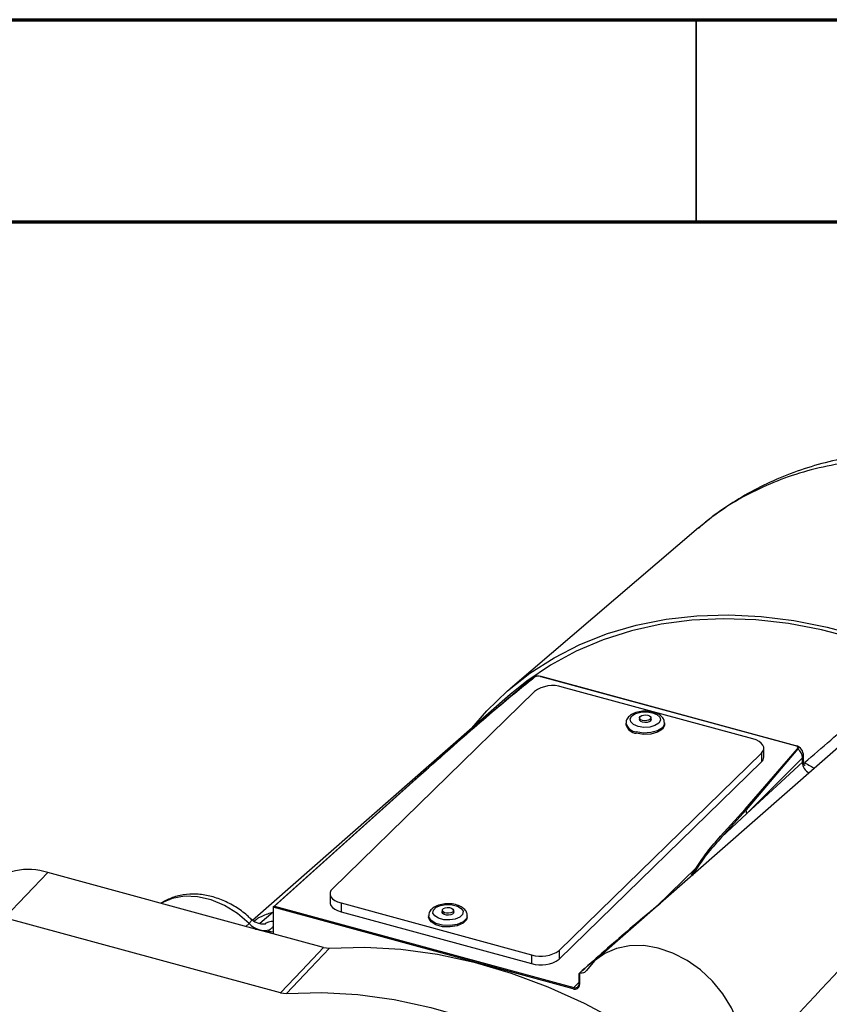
# Model space of a CAD drawing. Header units: inches. Extents: x 0.6 to 16.3, y 0.2 to 11.5.
# Tile 29 of 34: x 13.7 to 14.5, y 10.5 to 11.5. Entities that reach past the tile are written whole.
import ezdxf

# ---------------------------------------------------------------- set-up
doc = ezdxf.new("R2010")
doc.units = ezdxf.units.IN
doc.header["$MEASUREMENT"] = 0

msp = doc.modelspace()

# ---------------------------------------------------------------- linework, layer by layer
at = {"color": 7, "linetype": 'Continuous', "lineweight": 70}
for p, q in [((0.590551, 11.496063), (16.338583, 11.496063)), ((0.787402, 11.299213), (16.141732, 11.299213))]:
    msp.add_line(p, q, dxfattribs=at)
at = {"color": 7, "linetype": 'Continuous', "lineweight": 35}
msp.add_line((14.370079, 11.299213), (14.370079, 11.496063), dxfattribs=at)
at = {"color": 7, "linetype": 'Continuous', "lineweight": 25}
for p, q in [((14.372321, 11.000828), (14.188751, 10.844211)), ((14.64195, 10.903946), (14.272403, 10.580006)), ((14.210042, 10.854141), (14.18293, 10.831411)), ((14.21272, 10.855294), (14.212305, 10.85532)), ((14.218558, 10.856068), (14.21879, 10.85618)), ((14.466802, 10.788601), (14.218558, 10.856068)), ((14.21879, 10.85618), (14.467034, 10.788712)), ((14.467333, 10.788661), (14.219089, 10.856128)), ((14.212617, 10.841526), (14.015672, 10.649301)), ((14.425367, 10.795352), (14.23964, 10.845829)), ((14.188942, 10.838485), (13.937928, 10.618449)), ((14.31503, 10.815801), (14.31503, 10.813315)), ((14.32603, 10.813315), (14.32603, 10.815801)), ((14.30173, 10.810658), (14.30173, 10.809286)), ((14.33933, 10.809286), (14.33933, 10.810658)), ((14.417888, 10.726884), (14.468857, 10.785681)), ((14.469316, 10.785469), (14.418723, 10.726155)), ((14.436033, 10.77767), (14.436033, 10.786242)), ((14.466802, 10.788601), (14.467034, 10.788712)), ((14.468857, 10.785681), (14.469316, 10.785469)), ((14.236776, 10.58921), (14.433722, 10.781435)), ((14.473712, 10.776757), (14.419353, 10.722625)), ((14.433722, 10.781435), (14.433722, 10.772863)), ((14.473633, 10.772513), (14.473712, 10.776757)), ((14.474614, 10.773781), (14.474709, 10.778824)), ((14.236776, 10.580638), (14.433722, 10.772863)), ((14.419353, 10.722625), (14.473633, 10.772513)), ((13.957892, 10.631175), (14.096391, 10.755634)), ((14.097256, 10.756235), (13.959273, 10.63224)), ((14.097256, 10.756235), (14.096391, 10.755634)), ((14.393911, 10.700365), (14.417888, 10.726884)), ((14.418723, 10.726155), (14.394804, 10.699435)), ((14.418723, 10.726155), (14.417888, 10.726884)), ((14.419353, 10.722625), (14.394804, 10.699435)), ((14.394804, 10.699435), (14.393911, 10.700365)), ((14.365668, 10.662601), (14.370452, 10.669818)), ((14.371002, 10.669591), (14.366426, 10.662538)), ((14.371002, 10.669591), (14.370452, 10.669818)), ((13.738438, 10.665005), (13.696118, 10.620985)), ((13.940843, 10.609996), (13.738438, 10.665005)), ((14.366426, 10.662538), (14.365668, 10.662601)), ((14.01336, 10.644494), (14.01336, 10.635922)), ((13.959273, 10.63224), (13.957892, 10.631175)), ((13.957892, 10.631175), (13.957925, 10.605353)), ((14.250313, 10.551702), (13.957892, 10.631175)), ((13.959273, 10.63224), (14.25078, 10.553014)), ((14.024026, 10.635384), (14.209754, 10.584907)), ((14.024026, 10.635384), (14.024026, 10.626812)), ((13.965188, 10.547858), (13.696118, 10.620985)), ((13.957898, 10.626509), (13.945081, 10.615268)), ((14.024026, 10.626812), (14.209754, 10.576335)), ((14.109451, 10.622988), (14.109451, 10.621616)), ((14.122751, 10.628131), (14.122751, 10.625646)), ((14.133751, 10.625646), (14.133751, 10.628131)), ((14.147051, 10.621616), (14.147051, 10.622988)), ((13.957925, 10.605353), (13.940843, 10.609996)), ((14.007029, 10.592008), (13.957925, 10.605353)), ((14.007029, 10.592008), (14.012897, 10.591384)), ((14.209754, 10.584907), (14.209754, 10.576335)), ((14.236776, 10.58921), (14.236776, 10.580638)), ((14.25646, 10.567025), (14.256087, 10.566765)), ((14.256087, 10.556715), (14.256087, 10.566765)), ((14.25646, 10.567025), (14.256504, 10.566965)), ((14.256504, 10.566965), (14.256504, 10.556019)), ((14.256087, 10.556715), (14.256504, 10.556019)), ((13.965188, 10.547858), (13.971073, 10.547236)), ((14.25078, 10.553014), (14.250313, 10.551702))]:
    msp.add_line(p, q, dxfattribs=at)
at = {"color": 8, "linetype": 'Continuous', "lineweight": 25}
for p, q in [((14.219089, 10.856128), (14.21879, 10.85618)), ((14.467034, 10.788712), (14.467333, 10.788661)), ((14.331604, 10.631902), (14.370452, 10.669818)), ((13.931249, 10.612594), (13.934426, 10.615497)), ((13.955006, 10.609505), (13.953162, 10.607849)), ((14.25078, 10.553014), (14.256087, 10.558194))]:
    msp.add_line(p, q, dxfattribs=at)
at = {"color": 7, "linetype": 'Continuous', "lineweight": 25, "flags": 128}
for points in [[(14.151535, 10.805695), (14.166278, 10.822761), (14.186258, 10.842059), (14.20811, 10.859313), (14.231709, 10.874425), (14.256919, 10.887308), (14.283597, 10.897888), (14.31159, 10.906105), (14.340737, 10.911911), (14.370871, 10.915274), (14.401821, 10.916175), (14.433408, 10.914607), (14.465452, 10.91058), (14.49777, 10.904118), (14.530177, 10.895256), (14.562486, 10.884047)], [(14.589096, 10.869124), (14.557034, 10.882266), (14.524718, 10.893094), (14.492334, 10.901547), (14.460072, 10.907574), (14.42812, 10.91114), (14.396663, 10.912224), (14.365886, 10.910821), (14.335967, 10.906938), (14.30708, 10.900598), (14.279394, 10.891839), (14.25307, 10.88071), (14.228261, 10.867276), (14.205112, 10.851617), (14.188942, 10.838485)], [(14.313623, 10.807345), (14.309139, 10.809219), (14.30639, 10.811835), (14.305794, 10.814793), (14.30744, 10.817644), (14.31108, 10.819953), (14.316158, 10.821369), (14.321902, 10.821676), (14.327437, 10.820828), (14.33192, 10.818953), (14.334669, 10.816338), (14.335266, 10.81338), (14.333619, 10.810529), (14.32998, 10.80822), (14.324901, 10.806804), (14.319158, 10.806497), (14.313623, 10.807345)], [(14.31787, 10.81149), (14.316143, 10.812212), (14.315084, 10.813219), (14.314854, 10.814358), (14.31503, 10.814857)], [(14.317963, 10.813295), (14.316297, 10.813992), (14.315275, 10.814964), (14.315053, 10.816063), (14.315665, 10.817123), (14.317018, 10.817981), (14.318905, 10.818507), (14.32104, 10.818621), (14.323097, 10.818306), (14.324763, 10.817609), (14.325784, 10.816637), (14.326006, 10.815538), (14.325394, 10.814479), (14.324042, 10.813621), (14.322154, 10.813094), (14.32002, 10.81298), (14.317963, 10.813295)], [(14.32603, 10.814857), (14.326205, 10.813814), (14.325571, 10.812716), (14.324169, 10.811827), (14.322213, 10.811282), (14.320001, 10.811163), (14.31787, 10.81149)], [(14.33933, 10.809286), (14.339249, 10.808388), (14.337157, 10.804767), (14.332534, 10.801834), (14.326083, 10.800035), (14.318787, 10.799645), (14.311756, 10.800723)], [(14.433722, 10.781435), (14.435203, 10.783304), (14.435947, 10.785287), (14.435926, 10.787306), (14.435141, 10.789285), (14.433621, 10.791146), (14.431426, 10.792819), (14.428639, 10.794239), (14.425367, 10.795352)], [(14.468857, 10.785681), (14.469099, 10.786088), (14.469192, 10.78651), (14.469134, 10.786934), (14.468925, 10.787345), (14.468573, 10.78773), (14.468091, 10.788075), (14.467494, 10.788368), (14.466802, 10.788601)], [(14.467034, 10.788712), (14.467802, 10.788454), (14.468466, 10.788128), (14.469002, 10.787745), (14.469392, 10.787318), (14.469624, 10.786861), (14.469689, 10.78639), (14.469585, 10.785921), (14.469316, 10.785469)], [(14.015672, 10.649301), (14.014191, 10.647432), (14.013446, 10.645449), (14.013467, 10.64343), (14.014253, 10.641452), (14.015772, 10.63959), (14.017968, 10.637917), (14.020755, 10.636497), (14.024026, 10.635384)], [(14.01336, 10.635922), (14.013467, 10.634858), (14.014253, 10.63288), (14.015772, 10.631018), (14.017968, 10.629345), (14.020755, 10.627925), (14.024026, 10.626812)], [(14.11531, 10.622718), (14.113547, 10.625551), (14.114023, 10.628515), (14.116665, 10.631159), (14.121071, 10.633082), (14.12657, 10.63399), (14.132325, 10.633745), (14.13746, 10.632384), (14.141193, 10.630115), (14.142955, 10.627282), (14.14248, 10.624318), (14.139837, 10.621674), (14.135432, 10.619751), (14.129932, 10.618843), (14.124177, 10.619088), (14.119043, 10.620449), (14.11531, 10.622718)], [(14.123442, 10.626757), (14.122787, 10.627809), (14.122964, 10.628911), (14.123946, 10.629893), (14.125583, 10.630608), (14.127627, 10.630945), (14.129765, 10.630854), (14.131673, 10.630349), (14.133061, 10.629505), (14.133716, 10.628453), (14.133539, 10.627351), (14.132557, 10.626368), (14.13092, 10.625654), (14.128876, 10.625317), (14.126737, 10.625408), (14.124829, 10.625913), (14.123442, 10.626757)], [(14.111812, 10.616919), (14.109573, 10.620517), (14.109451, 10.621616)], [(14.147051, 10.621616), (14.146325, 10.618951), (14.142969, 10.615592), (14.137372, 10.61315), (14.130387, 10.611996), (14.123076, 10.612308), (14.116554, 10.614036), (14.111812, 10.616919)], [(14.123267, 10.624992), (14.122588, 10.626083), (14.122751, 10.627187)], [(14.133751, 10.627187), (14.133914, 10.62675), (14.133731, 10.625608), (14.132714, 10.62459), (14.131017, 10.62385), (14.128899, 10.6235), (14.126682, 10.623594), (14.124705, 10.624118), (14.123267, 10.624992)], [(13.965188, 10.547858), (13.985933, 10.569748), (14.007029, 10.592008)], [(14.012897, 10.591384), (14.047274, 10.592281), (14.082387, 10.59027), (14.118012, 10.585363), (14.153917, 10.577593), (14.18987, 10.567011), (14.225641, 10.553683), (14.260997, 10.537696), (14.295711, 10.519154), (14.329558, 10.498175), (14.362321, 10.474897)], [(14.411011, 10.464966), (14.414624, 10.477343), (14.415773, 10.490796), (14.414424, 10.504912), (14.410617, 10.519255), (14.404471, 10.533385), (14.396174, 10.546868), (14.38598, 10.559289), (14.374205, 10.570266), (14.361208, 10.579461), (14.347391, 10.586593), (14.333178, 10.591442), (14.319005, 10.593857), (14.30531, 10.593767), (14.292512, 10.591172), (14.281005, 10.586154), (14.271143, 10.578865), (14.263229, 10.569531)], [(14.012897, 10.591384), (13.994459, 10.571922), (13.971073, 10.547236)], [(13.971073, 10.547236), (14.00533, 10.548162), (14.040326, 10.546181), (14.075834, 10.541305), (14.111623, 10.533566), (14.147461, 10.523015), (14.183116, 10.509719), (14.218355, 10.493765), (14.25295, 10.475257), (14.286676, 10.454315), (14.319314, 10.431075)]]:
    msp.add_lwpolyline(points, dxfattribs=at)
at = {"color": 8, "linetype": 'Continuous', "lineweight": 25, "flags": 128}
for points in [[(14.339328, 10.810791), (14.339249, 10.80976), (14.337157, 10.806139), (14.332534, 10.803206), (14.326083, 10.801407), (14.318787, 10.801017), (14.311756, 10.802094)], [(13.934426, 10.615497), (13.923091, 10.625216), (13.91064, 10.632975), (13.897549, 10.638477), (13.884318, 10.641513), (13.871452, 10.641966), (13.859443, 10.639819), (13.848748, 10.635154), (13.8486, 10.635065)], [(14.111812, 10.61829), (14.109573, 10.621888), (14.109451, 10.623015)], [(14.147051, 10.62293), (14.146325, 10.620323), (14.142969, 10.616963), (14.137372, 10.614521), (14.130387, 10.613368), (14.123076, 10.613679), (14.116554, 10.615408), (14.111812, 10.61829)]]:
    msp.add_lwpolyline(points, dxfattribs=at)
at = {"color": 7, "linetype": 'Continuous', "lineweight": 25}
for centre, radius, start, end in [((14.216466, 10.846478), 0.01, 74.795487, 129.975818), ((14.21651, 10.848488), 0.008022, 73.487647, 121.618583), ((14.216506, 10.849144), 0.007222, 73.487647, 121.618583), ((14.230472, 10.816402), 0.030822, 72.696035, 125.398915), ((14.312523, 10.811771), 0.011075, 192.966181, 266.030857), ((14.46471, 10.779011), 0.01, 358.930604, 74.795487), ((14.462365, 10.776497), 0.01135, 1.311219, 52.23109), ((14.429396, 10.777902), 0.006641, 310.640636, 357.997465), ((14.409692, 10.722722), 0.009661, 359.425107, 20.815257), ((13.719558, 10.610488), 0.057694, 70.897782, 134.710974), ((13.949316, 10.628299), 0.019636, 220.688874, 286.845418), ((14.218922, 10.614335), 0.030822, 252.696035, 305.398915), ((14.218922, 10.605763), 0.030822, 252.696035, 305.398915), ((14.251954, 10.555946), 0.004551, 248.862298, 0.922255), ((14.252187, 10.556652), 0.0039, 248.862298, 0.922255)]:
    msp.add_arc(centre, radius, start, end, dxfattribs=at)
at = {"color": 8, "linetype": 'Continuous', "lineweight": 25}
for centre, radius, start, end in [((14.213872, 10.849549), 0.00598, 105.191712, 129.827639), ((14.312523, 10.813144), 0.011076, 192.979559, 266.028309), ((14.471779, 10.778963), 0.002933, 311.225363, 357.291473), ((14.485228, 10.772658), 0.011596, 180.714891, 244.506397)]:
    msp.add_arc(centre, radius, start, end, dxfattribs=at)
at = {"color": 7, "linetype": 'Continuous', "lineweight": 25}
msp.add_ellipse((13.950185, 10.612864), major_axis=(0.019991, -0.003082), ratio=0.2337815, start_param=4.262515, end_param=5.1455804, dxfattribs=at)
for points, knots in [([(15.104476, 10.492572), (15.104915, 10.494932), (15.10711, 10.506736), (15.109372, 10.528537), (15.110455, 10.558102), (15.109154, 10.588236), (15.105591, 10.618761), (15.099745, 10.649513), (15.091659, 10.680314), (15.081378, 10.710987), (15.068966, 10.741358), (15.0545, 10.77126), (15.038067, 10.80053), (15.019763, 10.829011), (14.999691, 10.856558), (14.97796, 10.883029), (14.954685, 10.908291), (14.929985, 10.932214), (14.903986, 10.954675), (14.876816, 10.975556), (14.84861, 10.994745), (14.819505, 11.012136), (14.789644, 11.027628), (14.759175, 11.041126), (14.728252, 11.052543), (14.697038, 11.061798), (14.665702, 11.06882), (14.63442, 11.07355), (14.603378, 11.075944), (14.572763, 11.075975), (14.542769, 11.073637), (14.513586, 11.068944), (14.485396, 11.061937), (14.458379, 11.052668), (14.432668, 11.041243), (14.408492, 11.027654), (14.388354, 11.014181), (14.377012, 11.004466), (14.37259, 11.000679)], [0, 0, 0, 0, 0.0070024, 0.0350253, 0.0631749, 0.0915157, 0.1200236, 0.1486694, 0.1774221, 0.2062523, 0.2351344, 0.264048, 0.292977, 0.3219105, 0.3508444, 0.3797783, 0.4087139, 0.437655, 0.4666061, 0.4955707, 0.5245531, 0.553557, 0.5825843, 0.6116342, 0.6407021, 0.6697748, 0.6988354, 0.7278603, 0.7568199, 0.7856793, 0.8144011, 0.8429492, 0.8712931, 0.899413, 0.9273028, 0.9549718, 0.9824452, 1, 1, 1, 1]), ([(14.4757, 10.772214), (14.492724, 10.786795), (14.530477, 10.819131), (14.568318, 10.851404), (14.589096, 10.869124)], [0, 0, 0, 0, 0.4509305, 1, 1, 1, 1]), ([(14.096391, 10.755634), (14.100672, 10.759499), (14.109039, 10.767054), (14.121615, 10.778284), (14.133925, 10.789184), (14.146079, 10.799844), (14.157812, 10.810031), (14.170932, 10.8213), (14.184899, 10.8331), (14.199174, 10.844932), (14.208217, 10.852086), (14.212305, 10.85532)], [0, 0, 0, 0, 0.11487132, 0.22451004, 0.33463971, 0.44038659, 0.54361478, 0.64040859, 0.7795942, 0.90038345, 1, 1, 1, 1]), ([(14.21272, 10.855294), (14.206987, 10.850709), (14.193994, 10.840318), (14.173312, 10.822904), (14.149522, 10.802489), (14.123768, 10.779943), (14.106224, 10.764255), (14.097256, 10.756235)], [0, 0, 0, 0, 0.14156259, 0.32087519, 0.52995626, 0.75973245, 1, 1, 1, 1]), ([(14.319662, 10.822256), (14.319619, 10.822259), (14.317327, 10.822434), (14.31269, 10.821459), (14.307061, 10.819343), (14.303424, 10.816091), (14.301667, 10.81291), (14.301883, 10.81112), (14.301938, 10.810668)], [0, 0, 0, 0, 0.004736, 0.2558835, 0.5128185, 0.7429223, 0.9350486, 1, 1, 1, 1]), ([(14.33915, 10.810854), (14.33905, 10.811974), (14.338835, 10.814382), (14.336244, 10.817542), (14.332203, 10.820185), (14.326403, 10.822049), (14.321905, 10.822187), (14.319662, 10.822256)], [0, 0, 0, 0, 0.1509875, 0.3248098, 0.5317256, 0.7664944, 1, 1, 1, 1]), ([(14.411011, 10.464966), (14.433898, 10.489358), (14.48969, 10.548818), (14.598149, 10.664797), (14.683605, 10.75686), (14.736239, 10.813562)], [0, 0, 0, 0, 0.21083194, 0.51393997, 1, 1, 1, 1]), ([(14.747214, 10.764611), (14.694965, 10.709018), (14.610136, 10.618758), (14.511722, 10.514932), (14.465768, 10.466568), (14.452619, 10.45273)], [0, 0, 0, 0, 0.5337632, 0.8666016, 1, 1, 1, 1]), ([(14.476175, 10.769185), (14.476134, 10.769223), (14.476039, 10.769309), (14.475284, 10.770398), (14.474568, 10.7721), (14.474733, 10.773349), (14.474788, 10.77377)], [0, 0, 0, 0, 0.1915963, 0.4356326, 0.8098406, 1, 1, 1, 1]), ([(14.370452, 10.669818), (14.37381, 10.675019), (14.380527, 10.685426), (14.389448, 10.695384), (14.393911, 10.700365)], [0, 0, 0, 0, 0.4997384, 1, 1, 1, 1]), ([(14.394804, 10.699435), (14.390332, 10.69455), (14.381398, 10.684792), (14.374464, 10.674654), (14.371002, 10.669591)], [0, 0, 0, 0, 0.5006378, 1, 1, 1, 1]), ([(13.936111, 10.619877), (13.934922, 10.621014), (13.930363, 10.625374), (13.921421, 10.631788), (13.909189, 10.638225), (13.896279, 10.64246), (13.883158, 10.644347), (13.870347, 10.643664), (13.858521, 10.640747), (13.851772, 10.636897), (13.848574, 10.635073)], [0, 0, 0, 0, 0.0486408, 0.1864195, 0.324944, 0.4640542, 0.6032518, 0.7415207, 0.8775323, 1, 1, 1, 1]), ([(14.12914, 10.634479), (14.127345, 10.63449), (14.123238, 10.634515), (14.117221, 10.632836), (14.112548, 10.630009), (14.109795, 10.626462), (14.109665, 10.624006), (14.109613, 10.623016)], [0, 0, 0, 0, 0.1854073, 0.4240325, 0.6718382, 0.8677633, 1, 1, 1, 1]), ([(14.146826, 10.622921), (14.146879, 10.62351), (14.147046, 10.625376), (14.145356, 10.628346), (14.142135, 10.631335), (14.137131, 10.633512), (14.132376, 10.634638), (14.129623, 10.634503), (14.12914, 10.634479)], [0, 0, 0, 0, 0.0838371, 0.2657218, 0.461014, 0.6962071, 0.9467604, 1, 1, 1, 1]), ([(14.256087, 10.566765), (14.263303, 10.573228), (14.277737, 10.586154), (14.299373, 10.605001), (14.318615, 10.621518), (14.330628, 10.631332), (14.335443, 10.635266)], [0, 0, 0, 0, 0.27254762, 0.54509882, 0.81763926, 1, 1, 1, 1]), ([(14.332798, 10.632948), (14.329143, 10.629959), (14.318253, 10.621051), (14.300074, 10.605447), (14.278287, 10.586513), (14.263736, 10.573521), (14.25646, 10.567025)], [0, 0, 0, 0, 0.1441061, 0.4294084, 0.7147065, 1, 1, 1, 1]), ([(13.93928, 10.617706), (13.939575, 10.617932), (13.94035, 10.618528), (13.941384, 10.61931), (13.942279, 10.619982), (13.942825, 10.620378), (13.943484, 10.620807), (13.944762, 10.621458), (13.949644, 10.623929), (13.954461, 10.625514), (13.958146, 10.626726)], [0, 0, 0, 0, 0.0211308, 0.0555975, 0.0740272, 0.0857613, 0.0975527, 0.148153, 0.3483943, 1, 1, 1, 1]), ([(13.950313, 10.614886), (13.950356, 10.614899), (13.950566, 10.61496), (13.949685, 10.614762), (13.947128, 10.614675), (13.942678, 10.615582), (13.938563, 10.61747), (13.93681, 10.619538), (13.936366, 10.620062)], [0, 0, 0, 0, 0.0436862, 0.2120303, 0.3813483, 0.6286505, 0.9059061, 1, 1, 1, 1]), ([(14.263229, 10.569531), (14.262666, 10.568888), (14.261539, 10.567602), (14.259086, 10.566771), (14.257309, 10.566905), (14.256504, 10.566965)], [0, 0, 0, 0, 0.3537827, 0.7075714, 1, 1, 1, 1])]:
    msp.add_open_spline(points, degree=3, knots=knots, dxfattribs=at)
at = {"color": 8, "linetype": 'Continuous', "lineweight": 25}
for points, knots in [([(15.096795, 10.477234), (15.09833, 10.487596), (15.101402, 10.50832), (15.102427, 10.541078), (15.100699, 10.574898), (15.095948, 10.609338), (15.088361, 10.643783), (15.077999, 10.678324), (15.064743, 10.713049), (15.048779, 10.74737), (15.030409, 10.780718), (15.009673, 10.813207), (14.986432, 10.844891), (14.96105, 10.87522), (14.93398, 10.903703), (14.905216, 10.930474), (14.87462, 10.955543), (14.842692, 10.978459), (14.809982, 10.998868), (14.77644, 11.016907), (14.741946, 11.032539), (14.707075, 11.045467), (14.672414, 11.05551), (14.637873, 11.062792), (14.603367, 11.067235), (14.569479, 11.068727), (14.536767, 11.067279), (14.505112, 11.062991), (14.474476, 11.055746), (14.445371, 11.045648), (14.418329, 11.032826), (14.393794, 11.018116), (14.379368, 11.00637), (14.372416, 11.000711)], [0, 0, 0, 0, 0.0319315, 0.063863, 0.0967223, 0.1295815, 0.161513, 0.1934446, 0.2263043, 0.2591641, 0.2910867, 0.3230094, 0.3558601, 0.3887109, 0.4206211, 0.4525312, 0.4853691, 0.518207, 0.5501056, 0.5820042, 0.6148299, 0.6476555, 0.6795485, 0.7114415, 0.7442609, 0.7770803, 0.8089761, 0.8408719, 0.8736938, 0.9065157, 0.9384216, 0.9703274, 1, 1, 1, 1]), ([(14.474599, 10.773762), (14.474604, 10.773755), (14.474762, 10.773508), (14.474319, 10.773144), (14.473742, 10.772614), (14.473633, 10.772513)], [0, 0, 0, 0, 0.0224492, 0.8149064, 1, 1, 1, 1]), ([(14.4757, 10.772214), (14.477611, 10.771124), (14.48132, 10.769007), (14.484566, 10.767347), (14.48522, 10.766579), (14.48523, 10.766568)], [0, 0, 0, 0, 0.5114592, 0.9929519, 1, 1, 1, 1]), ([(13.935963, 10.619695), (13.936294, 10.619447), (13.937169, 10.618791), (13.936218, 10.617158), (13.934841, 10.615882), (13.934426, 10.615497)], [0, 0, 0, 0, 0.29786818, 0.7885124, 1, 1, 1, 1]), ([(13.95791, 10.617518), (13.95669, 10.617513), (13.954967, 10.617506), (13.951292, 10.615785), (13.95022, 10.615284)], [0, 0, 0, 0, 0.708351, 1, 1, 1, 1]), ([(13.955006, 10.609505), (13.955931, 10.610331), (13.957258, 10.611515), (13.957763, 10.612316), (13.957916, 10.612559)], [0, 0, 0, 0, 0.6973045, 1, 1, 1, 1])]:
    msp.add_open_spline(points, degree=3, knots=knots, dxfattribs=at)

doc.saveas('drawing.dxf')
